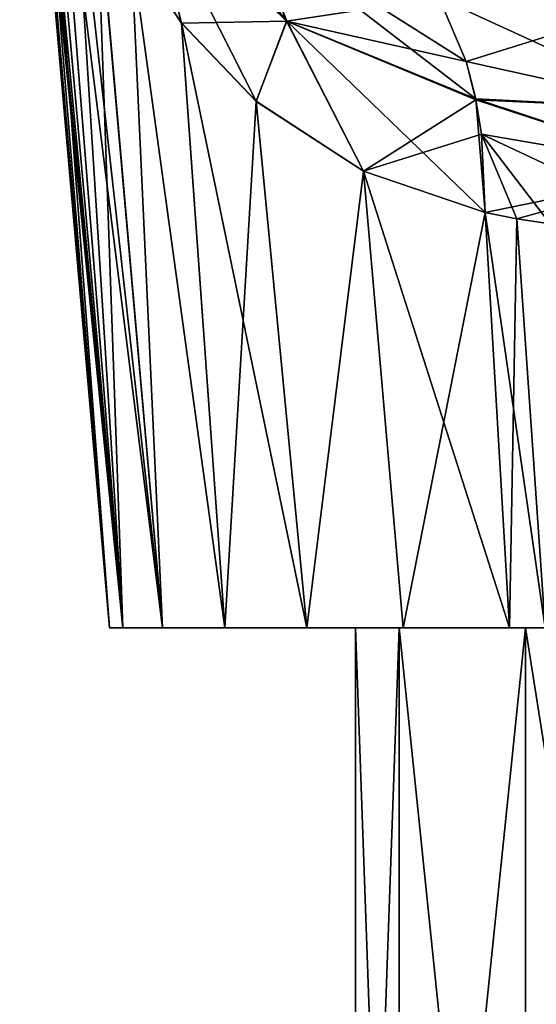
# Model space of a CAD drawing. Header units: millimetres. Extents: x -36 to 82, y -89 to 17.
# Tile 2 of 79: x -14.84 to -7.62, y -36.76 to -23.01. Entities that reach past the tile are written whole.
import ezdxf

# ---------------------------------------------------------------- set-up
doc = ezdxf.new("R2010")
doc.units = ezdxf.units.MM
doc.header["$LTSCALE"] = 65.185185
for name, color, linetype in [('15', 7, 'CONTINUOUS'), ('16', 7, 'CONTINUOUS'), ('168', 7, 'CONTINUOUS'), ('169', 7, 'CONTINUOUS'), ('17', 7, 'CONTINUOUS'), ('21', 7, 'CONTINUOUS'), ('22', 7, 'CONTINUOUS'), ('45', 7, 'CONTINUOUS'), ('46', 7, 'CONTINUOUS'), ('47', 7, 'CONTINUOUS'), ('48', 7, 'CONTINUOUS')]:
    doc.layers.add(name, color=color, linetype=linetype)

msp = doc.modelspace()

# ---------------------------------------------------------------- linework, layer by layer
at = {"layer": '15', "color": 7, "linetype": 'CONTINUOUS', "true_color": 0xe6e6e6}
for points in [[(-13.59, -31.5), (-13.402, -31.5, -2.839), (-10.15, -31.5), (-13.59, -31.5)], [(-13.402, -31.5, 2.839), (-13.59, -31.5), (-9.538, -31.5, 3.472), (-13.402, -31.5, 2.839)], [(-9.538, -31.5, 3.472), (-13.59, -31.5), (-10.15, -31.5), (-9.538, -31.5, 3.472)], [(-13.402, -31.5, -2.839), (-12.85, -31.5, -5.565), (-9.538, -31.5, -3.472), (-13.402, -31.5, -2.839)], [(-10.15, -31.5), (-13.402, -31.5, -2.839), (-9.538, -31.5, -3.472), (-10.15, -31.5)], [(-12.85, -31.5, 5.565), (-13.402, -31.5, 2.839), (-9.538, -31.5, 3.472), (-12.85, -31.5, 5.565)], [(-12.85, -31.5, -5.565), (-11.975, -31.5, -8.082), (-7.776, -31.5, -6.524), (-12.85, -31.5, -5.565)], [(-9.538, -31.5, -3.472), (-12.85, -31.5, -5.565), (-7.776, -31.5, -6.524), (-9.538, -31.5, -3.472)], [(-11.975, -31.5, 8.082), (-12.85, -31.5, 5.565), (-7.776, -31.5, 6.524), (-11.975, -31.5, 8.082)], [(-7.776, -31.5, 6.524), (-12.85, -31.5, 5.565), (-9.538, -31.5, 3.472), (-7.776, -31.5, 6.524)], [(-11.975, -31.5, -8.082), (-10.832, -31.5, -10.319), (-5.075, -31.5, -8.79), (-11.975, -31.5, -8.082)], [(-7.776, -31.5, -6.524), (-11.975, -31.5, -8.082), (-5.075, -31.5, -8.79), (-7.776, -31.5, -6.524)], [(-10.832, -31.5, 10.319), (-11.975, -31.5, 8.082), (-1.763, -31.5, 9.996), (-10.832, -31.5, 10.319)], [(-1.763, -31.5, 9.996), (-11.975, -31.5, 8.082), (-5.075, -31.5, 8.79), (-1.763, -31.5, 9.996)], [(-5.075, -31.5, 8.79), (-11.975, -31.5, 8.082), (-7.776, -31.5, 6.524), (-5.075, -31.5, 8.79)], [(-10.832, -31.5, -10.319), (-9.486, -31.5, -12.238), (10.57, -31.5, -10.742), (-10.832, -31.5, -10.319)], [(10.913, -31.5, -10.183), (-10.832, -31.5, -10.319), (10.57, -31.5, -10.742), (10.913, -31.5, -10.183)], [(-10.832, -31.5, -10.319), (10.913, -31.5, -10.183), (1.763, -31.5, -9.996), (-10.832, -31.5, -10.319)], [(-5.075, -31.5, -8.79), (-10.832, -31.5, -10.319), (-1.763, -31.5, -9.996), (-5.075, -31.5, -8.79)], [(-1.763, -31.5, -9.996), (-10.832, -31.5, -10.319), (1.763, -31.5, -9.996), (-1.763, -31.5, -9.996)], [(-9.486, -31.5, 12.238), (-10.832, -31.5, 10.319), (9.713, -31.5, 11.953), (-9.486, -31.5, 12.238)], [(9.713, -31.5, 11.953), (-10.832, -31.5, 10.319), (10.15, -31.5, 11.364), (9.713, -31.5, 11.953)], [(10.15, -31.5, 11.364), (-10.832, -31.5, 10.319), (10.57, -31.5, 10.742), (10.15, -31.5, 11.364)], [(10.57, -31.5, 10.742), (-10.832, -31.5, 10.319), (10.913, -31.5, 10.183), (10.57, -31.5, 10.742)], [(10.913, -31.5, 10.183), (-10.832, -31.5, 10.319), (-1.763, -31.5, 9.996), (10.913, -31.5, 10.183)], [(-9.486, -31.5, -12.238), (-7.996, -31.5, -13.818), (9.262, -31.5, -12.506), (-9.486, -31.5, -12.238)], [(10.57, -31.5, -10.742), (-9.486, -31.5, -12.238), (10.15, -31.5, -11.364), (10.57, -31.5, -10.742)], [(10.15, -31.5, -11.364), (-9.486, -31.5, -12.238), (9.713, -31.5, -11.953), (10.15, -31.5, -11.364)], [(9.713, -31.5, -11.953), (-9.486, -31.5, -12.238), (9.262, -31.5, -12.506), (9.713, -31.5, -11.953)], [(-7.996, -31.5, 13.818), (-9.486, -31.5, 12.238), (8.321, -31.5, 13.511), (-7.996, -31.5, 13.818)], [(8.321, -31.5, 13.511), (-9.486, -31.5, 12.238), (8.798, -31.5, 13.025), (8.321, -31.5, 13.511)], [(8.798, -31.5, 13.025), (-9.486, -31.5, 12.238), (9.263, -31.5, 12.506), (8.798, -31.5, 13.025)], [(9.263, -31.5, 12.506), (-9.486, -31.5, 12.238), (9.713, -31.5, 11.953), (9.263, -31.5, 12.506)], [(9.262, -31.5, -12.506), (-7.996, -31.5, -13.818), (8.797, -31.5, -13.025), (9.262, -31.5, -12.506)], [(8.797, -31.5, -13.025), (-7.996, -31.5, -13.818), (8.321, -31.5, -13.511), (8.797, -31.5, -13.025)], [(8.321, -31.5, -13.511), (-7.996, -31.5, -13.818), (7.833, -31.5, -13.965), (8.321, -31.5, -13.511)], [(7.833, -31.5, -13.965), (-7.996, -31.5, -13.818), (-7.498, -31.5, -14.25), (7.833, -31.5, -13.965)], [(-7.498, -31.5, 14.25), (-7.996, -31.5, 13.818), (7.833, -31.5, 13.965), (-7.498, -31.5, 14.25)], [(7.833, -31.5, 13.965), (-7.996, -31.5, 13.818), (8.321, -31.5, 13.511), (7.833, -31.5, 13.965)]]:
    msp.add_3dface(points, dxfattribs=at)
at = {"layer": '16', "color": 7, "linetype": 'CONTINUOUS', "true_color": 0xe6e6e6}
for points in [[(-14.829, -17.257, -0.59), (-13.59, -31.5), (-14.845, -17.162, 0), (-14.829, -17.257, -0.59)], [(-14.776, -17.555, -1.245), (-13.59, -31.5), (-14.829, -17.257, -0.59), (-14.776, -17.555, -1.245)], [(-14.686, -18.027, -1.947), (-13.59, -31.5), (-14.776, -17.555, -1.245), (-14.686, -18.027, -1.947)], [(-14.553, -18.631, -2.71), (-13.59, -31.5), (-14.686, -18.027, -1.947), (-14.553, -18.631, -2.71)], [(-13.402, -31.5, -2.839), (-13.59, -31.5), (-14.553, -18.631, -2.71), (-13.402, -31.5, -2.839)], [(-14.371, -19.338, -3.56), (-13.402, -31.5, -2.839), (-14.553, -18.631, -2.71), (-14.371, -19.338, -3.56)], [(-14.121, -20.14, -4.529), (-13.402, -31.5, -2.839), (-14.371, -19.338, -3.56), (-14.121, -20.14, -4.529)], [(-13.774, -21.031, -5.656), (-13.402, -31.5, -2.839), (-14.121, -20.14, -4.529), (-13.774, -21.031, -5.656)], [(-12.85, -31.5, -5.565), (-13.402, -31.5, -2.839), (-13.774, -21.031, -5.656), (-12.85, -31.5, -5.565)], [(-13.286, -22.005, -6.977), (-12.85, -31.5, -5.565), (-13.774, -21.031, -5.656), (-13.286, -22.005, -6.977)], [(-11.975, -31.5, -8.082), (-12.85, -31.5, -5.565), (-13.286, -22.005, -6.977), (-11.975, -31.5, -8.082)], [(-12.583, -23.055, -8.537), (-11.975, -31.5, -8.082), (-13.286, -22.005, -6.977), (-12.583, -23.055, -8.537)], [(-11.539, -24.148, -10.389), (-11.975, -31.5, -8.082), (-12.583, -23.055, -8.537), (-11.539, -24.148, -10.389)], [(-10.832, -31.5, -10.319), (-11.975, -31.5, -8.082), (-11.539, -24.148, -10.389), (-10.832, -31.5, -10.319)], [(-10.038, -25.124, -12.442), (-10.832, -31.5, -10.319), (-11.539, -24.148, -10.389), (-10.038, -25.124, -12.442)], [(-9.486, -31.5, -12.238), (-10.832, -31.5, -10.319), (-10.038, -25.124, -12.442), (-9.486, -31.5, -12.238)], [(-8.338, -25.702, -14.192), (-9.486, -31.5, -12.238), (-10.038, -25.124, -12.442), (-8.338, -25.702, -14.192)], [(-7.996, -31.5, -13.818), (-9.486, -31.5, -12.238), (-8.338, -25.702, -14.192), (-7.996, -31.5, -13.818)]]:
    msp.add_3dface(points, dxfattribs=at)
at = {"layer": '168', "color": 7, "linetype": 'CONTINUOUS', "true_color": 0xe6e6e6}
for points in [[(-10.15, -31.5), (-9.538, -31.5, -3.472), (-10.15, -48.609), (-10.15, -31.5)], [(-10.15, -48.609), (-9.538, -31.5, -3.472), (-9.538, -48.609, -3.472), (-10.15, -48.609)], [(-9.538, -31.5, -3.472), (-7.776, -31.5, -6.524), (-9.538, -48.609, -3.472), (-9.538, -31.5, -3.472)], [(-9.538, -48.609, -3.472), (-7.776, -31.5, -6.524), (-7.775, -48.609, -6.524), (-9.538, -48.609, -3.472)], [(-7.776, -31.5, -6.524), (-5.075, -31.5, -8.79), (-7.775, -48.609, -6.524), (-7.776, -31.5, -6.524)], [(-7.775, -48.609, -6.524), (-5.075, -31.5, -8.79), (-5.075, -48.609, -8.79), (-7.775, -48.609, -6.524)]]:
    msp.add_3dface(points, dxfattribs=at)
at = {"layer": '169', "color": 7, "linetype": 'CONTINUOUS', "true_color": 0xe6e6e6}
for points in [[(-9.538, -31.5, 3.472), (-10.15, -31.5), (-9.538, -48.609, 3.472), (-9.538, -31.5, 3.472)], [(-10.15, -31.5), (-10.15, -48.609), (-9.538, -48.609, 3.472), (-10.15, -31.5)], [(-7.776, -31.5, 6.524), (-9.538, -31.5, 3.472), (-7.775, -48.609, 6.524), (-7.776, -31.5, 6.524)], [(-7.775, -48.609, 6.524), (-9.538, -31.5, 3.472), (-9.538, -48.609, 3.472), (-7.775, -48.609, 6.524)], [(-5.075, -31.5, 8.79), (-7.776, -31.5, 6.524), (-5.075, -48.609, 8.79), (-5.075, -31.5, 8.79)], [(-5.075, -48.609, 8.79), (-7.776, -31.5, 6.524), (-7.775, -48.609, 6.524), (-5.075, -48.609, 8.79)]]:
    msp.add_3dface(points, dxfattribs=at)
at = {"layer": '17', "color": 7, "linetype": 'CONTINUOUS', "true_color": 0xe6e6e6}
for points in [[(-7.996, -31.5, -13.818), (-8.338, -25.702, -14.192), (-7.894, -25.788, -14.572), (-7.996, -31.5, -13.818)], [(-7.498, -31.5, -14.25), (-7.996, -31.5, -13.818), (-7.894, -25.788, -14.572), (-7.498, -31.5, -14.25)], [(-7.43, -25.859, -14.939), (-7.498, -31.5, -14.25), (-7.894, -25.788, -14.572), (-7.43, -25.859, -14.939)]]:
    msp.add_3dface(points, dxfattribs=at)
at = {"layer": '21', "color": 7, "linetype": 'CONTINUOUS', "true_color": 0xe6e6e6}
for points in [[(-6.061, -22.8, -17.635), (-5.593, -24.259, -16.669), (-8.979, -22.701, -15.461), (-6.061, -22.8, -17.635)], [(-8.979, -22.701, -15.461), (-5.593, -24.259, -16.669), (-8.605, -23.591, -14.879), (-8.979, -22.701, -15.461)], [(-8.605, -23.591, -14.879), (-5.593, -24.259, -16.669), (-8.467, -24.127, -14.627), (-8.605, -23.591, -14.879)], [(-5.593, -24.259, -16.669), (-5.46, -25.11, -16.376), (-8.467, -24.127, -14.627), (-5.593, -24.259, -16.669)], [(-8.467, -24.127, -14.627), (-5.46, -25.11, -16.376), (-8.388, -24.607, -14.449), (-8.467, -24.127, -14.627)], [(-7.894, -25.788, -14.572), (-8.338, -25.702, -14.192), (-8.388, -24.607, -14.449), (-7.894, -25.788, -14.572)], [(-5.401, -26.006, -16.225), (-7.43, -25.859, -14.939), (-8.388, -24.607, -14.449), (-5.401, -26.006, -16.225)], [(-5.46, -25.11, -16.376), (-5.401, -26.006, -16.225), (-8.388, -24.607, -14.449), (-5.46, -25.11, -16.376)], [(-7.43, -25.859, -14.939), (-7.894, -25.788, -14.572), (-8.388, -24.607, -14.449), (-7.43, -25.859, -14.939)]]:
    msp.add_3dface(points, dxfattribs=at)
at = {"layer": '22', "color": 7, "linetype": 'CONTINUOUS', "true_color": 0xe6e6e6}
for points in [[(-11.113, -23.026, -11.76), (-13.081, -21.1, -8.524), (-13.651, -19.908, -9.683), (-11.113, -23.026, -11.76)], [(-11.113, -23.026, -11.76), (-13.651, -19.908, -9.683), (-11.639, -21.673, -12.703), (-11.113, -23.026, -11.76)], [(-12.583, -23.055, -8.537), (-13.286, -22.005, -6.977), (-13.081, -21.1, -8.524), (-12.583, -23.055, -8.537)], [(-11.113, -23.026, -11.76), (-12.583, -23.055, -8.537), (-13.081, -21.1, -8.524), (-11.113, -23.026, -11.76)], [(-8.979, -22.701, -15.461), (-11.113, -23.026, -11.76), (-11.639, -21.673, -12.703), (-8.979, -22.701, -15.461)], [(-8.979, -22.701, -15.461), (-8.605, -23.591, -14.879), (-11.113, -23.026, -11.76), (-8.979, -22.701, -15.461)], [(-11.539, -24.148, -10.389), (-12.583, -23.055, -8.537), (-11.113, -23.026, -11.76), (-11.539, -24.148, -10.389)], [(-10.038, -25.124, -12.442), (-11.539, -24.148, -10.389), (-11.113, -23.026, -11.76), (-10.038, -25.124, -12.442)], [(-8.467, -24.127, -14.627), (-10.038, -25.124, -12.442), (-11.113, -23.026, -11.76), (-8.467, -24.127, -14.627)], [(-8.605, -23.591, -14.879), (-8.467, -24.127, -14.627), (-11.113, -23.026, -11.76), (-8.605, -23.591, -14.879)], [(-10.038, -25.124, -12.442), (-8.467, -24.127, -14.627), (-8.388, -24.607, -14.449), (-10.038, -25.124, -12.442)], [(-8.338, -25.702, -14.192), (-10.038, -25.124, -12.442), (-8.388, -24.607, -14.449), (-8.338, -25.702, -14.192)]]:
    msp.add_3dface(points, dxfattribs=at)
at = {"layer": '45', "color": 7, "linetype": 'CONTINUOUS', "true_color": 0xe6e6e6}
for points in [[(-7.996, -31.5, 13.818), (-7.498, -31.5, 14.25), (-8.338, -25.702, 14.192), (-7.996, -31.5, 13.818)], [(-8.338, -25.702, 14.192), (-7.498, -31.5, 14.25), (-7.894, -25.788, 14.572), (-8.338, -25.702, 14.192)], [(-7.894, -25.788, 14.572), (-7.498, -31.5, 14.25), (-7.43, -25.859, 14.939), (-7.894, -25.788, 14.572)]]:
    msp.add_3dface(points, dxfattribs=at)
at = {"layer": '46', "color": 7, "linetype": 'CONTINUOUS', "true_color": 0xe6e6e6}
for points in [[(-13.59, -31.5), (-13.402, -31.5, 2.839), (-14.845, -17.162, 0), (-13.59, -31.5)], [(-14.845, -17.162, 0), (-13.402, -31.5, 2.839), (-14.829, -17.257, 0.591), (-14.845, -17.162, 0)], [(-14.829, -17.257, 0.591), (-13.402, -31.5, 2.839), (-14.776, -17.556, 1.246), (-14.829, -17.257, 0.591)], [(-14.776, -17.556, 1.246), (-13.402, -31.5, 2.839), (-14.685, -18.029, 1.949), (-14.776, -17.556, 1.246)], [(-14.685, -18.029, 1.949), (-13.402, -31.5, 2.839), (-14.553, -18.634, 2.714), (-14.685, -18.029, 1.949)], [(-14.553, -18.634, 2.714), (-13.402, -31.5, 2.839), (-14.37, -19.342, 3.564), (-14.553, -18.634, 2.714)], [(-13.402, -31.5, 2.839), (-12.85, -31.5, 5.565), (-14.37, -19.342, 3.564), (-13.402, -31.5, 2.839)], [(-14.37, -19.342, 3.564), (-12.85, -31.5, 5.565), (-14.12, -20.143, 4.533), (-14.37, -19.342, 3.564)], [(-14.12, -20.143, 4.533), (-12.85, -31.5, 5.565), (-13.773, -21.032, 5.658), (-14.12, -20.143, 4.533)], [(-13.773, -21.032, 5.658), (-12.85, -31.5, 5.565), (-13.286, -22.005, 6.977), (-13.773, -21.032, 5.658)], [(-12.85, -31.5, 5.565), (-11.975, -31.5, 8.082), (-13.286, -22.005, 6.977), (-12.85, -31.5, 5.565)], [(-13.286, -22.005, 6.977), (-11.975, -31.5, 8.082), (-12.584, -23.053, 8.535), (-13.286, -22.005, 6.977)], [(-11.975, -31.5, 8.082), (-10.832, -31.5, 10.319), (-12.584, -23.053, 8.535), (-11.975, -31.5, 8.082)], [(-12.584, -23.053, 8.535), (-10.832, -31.5, 10.319), (-11.541, -24.145, 10.385), (-12.584, -23.053, 8.535)], [(-11.541, -24.145, 10.385), (-10.832, -31.5, 10.319), (-10.039, -25.124, 12.441), (-11.541, -24.145, 10.385)], [(-10.832, -31.5, 10.319), (-9.486, -31.5, 12.238), (-10.039, -25.124, 12.441), (-10.832, -31.5, 10.319)], [(-9.486, -31.5, 12.238), (-7.996, -31.5, 13.818), (-10.039, -25.124, 12.441), (-9.486, -31.5, 12.238)], [(-7.996, -31.5, 13.818), (-8.338, -25.702, 14.192), (-10.039, -25.124, 12.441), (-7.996, -31.5, 13.818)]]:
    msp.add_3dface(points, dxfattribs=at)
at = {"layer": '47', "color": 7, "linetype": 'CONTINUOUS', "true_color": 0xe6e6e6}
for points in [[(-11.639, -21.673, 12.703), (-13.654, -19.904, 9.672), (-11.112, -23.027, 11.762), (-11.639, -21.673, 12.703)], [(-11.112, -23.027, 11.762), (-13.654, -19.904, 9.672), (-13.08, -21.101, 8.527), (-11.112, -23.027, 11.762)], [(-13.286, -22.005, 6.977), (-12.584, -23.053, 8.535), (-13.08, -21.101, 8.527), (-13.286, -22.005, 6.977)], [(-12.584, -23.053, 8.535), (-11.541, -24.145, 10.385), (-13.08, -21.101, 8.527), (-12.584, -23.053, 8.535)], [(-11.541, -24.145, 10.385), (-11.112, -23.027, 11.762), (-13.08, -21.101, 8.527), (-11.541, -24.145, 10.385)], [(-8.979, -22.701, 15.461), (-11.639, -21.673, 12.703), (-8.605, -23.591, 14.879), (-8.979, -22.701, 15.461)], [(-8.605, -23.591, 14.879), (-11.639, -21.673, 12.703), (-8.47, -24.112, 14.633), (-8.605, -23.591, 14.879)], [(-8.47, -24.112, 14.633), (-11.639, -21.673, 12.703), (-11.112, -23.027, 11.762), (-8.47, -24.112, 14.633)], [(-11.541, -24.145, 10.385), (-10.039, -25.124, 12.441), (-11.112, -23.027, 11.762), (-11.541, -24.145, 10.385)], [(-10.039, -25.124, 12.441), (-8.338, -25.702, 14.192), (-11.112, -23.027, 11.762), (-10.039, -25.124, 12.441)], [(-8.338, -25.702, 14.192), (-8.47, -24.112, 14.633), (-11.112, -23.027, 11.762), (-8.338, -25.702, 14.192)]]:
    msp.add_3dface(points, dxfattribs=at)
at = {"layer": '48', "color": 7, "linetype": 'CONTINUOUS', "true_color": 0xe6e6e6}
for points in [[(-6.061, -22.8, 17.635), (-8.979, -22.701, 15.461), (-8.605, -23.591, 14.879), (-6.061, -22.8, 17.635)], [(-5.593, -24.259, 16.669), (-6.061, -22.8, 17.635), (-8.605, -23.591, 14.879), (-5.593, -24.259, 16.669)], [(-5.593, -24.259, 16.669), (-8.605, -23.591, 14.879), (-8.47, -24.112, 14.633), (-5.593, -24.259, 16.669)], [(-5.46, -25.11, 16.376), (-5.593, -24.259, 16.669), (-8.47, -24.112, 14.633), (-5.46, -25.11, 16.376)], [(-8.338, -25.702, 14.192), (-5.46, -25.11, 16.376), (-8.47, -24.112, 14.633), (-8.338, -25.702, 14.192)], [(-5.46, -25.11, 16.376), (-8.338, -25.702, 14.192), (-7.894, -25.788, 14.572), (-5.46, -25.11, 16.376)], [(-5.46, -25.11, 16.376), (-7.894, -25.788, 14.572), (-7.43, -25.859, 14.939), (-5.46, -25.11, 16.376)]]:
    msp.add_3dface(points, dxfattribs=at)

doc.saveas('drawing.dxf')
